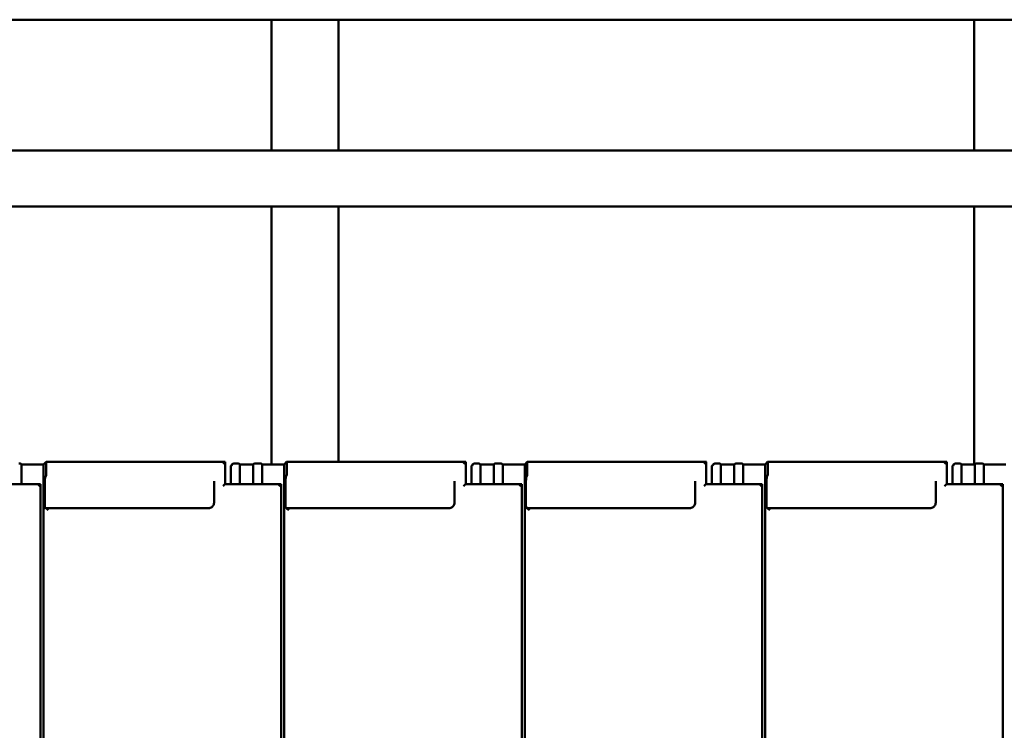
# Model space of a CAD drawing. Header units: millimetres. Extents: x 200 to 13555, y -185 to 8310.
# Tile 41 of 94: x 3955 to 4835, y 6157 to 6792. Entities that reach past the tile are written whole.
import ezdxf

# ---------------------------------------------------------------- set-up
doc = ezdxf.new("R2010")
doc.units = ezdxf.units.MM
doc.header["$LTSCALE"] = 10
doc.layers.add('Sichtbare Kanten(DIN)', color=7, linetype='Continuous', lineweight=50)

msp = doc.modelspace()

# ---------------------------------------------------------------- linework, layer by layer
at = {"layer": 'Sichtbare Kanten(DIN)'}
for p, q in [((4180.26, 6791.74), (3611.99, 6791.74)), ((4180.26, 6791.74), (4180.26, 6674.74)), ((4180.26, 6791.74), (4240.26, 6791.74)), ((4240.26, 6791.74), (4240.26, 6674.74)), ((4808.54, 6791.74), (4240.26, 6791.74)), ((4808.54, 6791.74), (4808.54, 6674.74)), ((4808.54, 6791.74), (4868.54, 6791.74)), ((8294.04, 6674.74), (1383.04, 6674.74)), ((8294.04, 6624.74), (1383.04, 6624.74)), ((4180.26, 6624.74), (4180.26, 6394.09)), ((4240.26, 6624.74), (4240.26, 6396.54)), ((4808.54, 6624.74), (4808.54, 6394.09)), ((3956.38, 6394.84), (3957.04, 6394.09)), ((3957.04, 6394.09), (3976.72, 6394.09)), ((3957.04, 6394.09), (3957.04, 6376.69)), ((3976.72, 6394.09), (3978.83, 6396.52)), ((3976.72, 6394.09), (3976.72, 5994.09)), ((4139.02, 6396.54), (3978.85, 6396.54)), ((3979.04, 6394.78), (3979.04, 6386.64)), ((4139.04, 6376.69), (4139.04, 6396.52)), ((4145.3, 6394.29), (4144.04, 6392.83)), ((4144.04, 6392.1), (4144.04, 6392.83)), ((4144.04, 6392.1), (4144.04, 6376.69)), ((4146.89, 6395.06), (4149.39, 6395.06)), ((4151.38, 6394.84), (4152.04, 6394.09)), ((4152.04, 6394.09), (4164.04, 6394.09)), ((4152.04, 6394.09), (4152.04, 6376.69)), ((4164.04, 6394.09), (4164.69, 6394.84)), ((4164.04, 6394.09), (4164.04, 6376.69)), ((4166.68, 6395.06), (4169.39, 6395.06)), ((4171.38, 6394.84), (4172.04, 6394.09)), ((4172.04, 6394.09), (4191.72, 6394.09)), ((4172.04, 6394.09), (4172.04, 6376.69)), ((4191.72, 6394.09), (4193.83, 6396.52)), ((4191.72, 6394.09), (4191.72, 5994.09)), ((4354.02, 6396.54), (4193.85, 6396.54)), ((4194.04, 6394.78), (4194.04, 6386.64)), ((4354.04, 6376.69), (4354.04, 6396.52)), ((4360.3, 6394.29), (4359.04, 6392.83)), ((4359.04, 6392.1), (4359.04, 6392.83)), ((4359.04, 6392.1), (4359.04, 6376.69)), ((4361.89, 6395.06), (4364.39, 6395.06)), ((4366.38, 6394.84), (4367.04, 6394.09)), ((4367.04, 6394.09), (4379.04, 6394.09)), ((4367.04, 6394.09), (4367.04, 6376.69)), ((4379.04, 6394.09), (4379.69, 6394.84)), ((4379.04, 6394.09), (4379.04, 6376.69)), ((4381.68, 6395.06), (4384.39, 6395.06)), ((4386.38, 6394.84), (4387.04, 6394.09)), ((4387.04, 6394.09), (4406.72, 6394.09)), ((4387.04, 6394.09), (4387.04, 6376.69)), ((4406.72, 6394.09), (4408.83, 6396.52)), ((4406.72, 6394.09), (4406.72, 5994.09)), ((4569.02, 6396.54), (4408.85, 6396.54)), ((4409.04, 6394.78), (4409.04, 6386.64)), ((4569.04, 6376.69), (4569.04, 6396.52)), ((4575.3, 6394.29), (4574.04, 6392.83)), ((4574.04, 6392.1), (4574.04, 6392.83)), ((4574.04, 6392.1), (4574.04, 6376.69)), ((4576.89, 6395.06), (4579.39, 6395.06)), ((4581.38, 6394.84), (4582.04, 6394.09)), ((4582.04, 6394.09), (4594.04, 6394.09)), ((4582.04, 6394.09), (4582.04, 6376.69)), ((4594.04, 6394.09), (4594.69, 6394.84)), ((4594.04, 6394.09), (4594.04, 6376.69)), ((4596.68, 6395.06), (4599.39, 6395.06)), ((4601.38, 6394.84), (4602.04, 6394.09)), ((4602.04, 6394.09), (4621.72, 6394.09)), ((4602.04, 6394.09), (4602.04, 6376.69)), ((4621.72, 6394.09), (4623.83, 6396.52)), ((4621.72, 6394.09), (4621.72, 5994.09)), ((4784.02, 6396.54), (4623.85, 6396.54)), ((4624.04, 6394.78), (4624.04, 6386.64)), ((4784.04, 6376.69), (4784.04, 6396.52)), ((4790.3, 6394.29), (4789.04, 6392.83)), ((4789.04, 6392.1), (4789.04, 6392.83)), ((4789.04, 6392.1), (4789.04, 6376.69)), ((4791.89, 6395.06), (4794.39, 6395.06)), ((4796.38, 6394.84), (4797.04, 6394.09)), ((4797.04, 6394.09), (4809.04, 6394.09)), ((4797.04, 6394.09), (4797.04, 6376.69)), ((4809.04, 6394.09), (4809.69, 6394.84)), ((4809.04, 6394.09), (4809.04, 6376.69)), ((4811.68, 6395.06), (4814.39, 6395.06)), ((4816.38, 6394.84), (4817.04, 6394.09)), ((4817.04, 6394.09), (4836.72, 6394.09)), ((4817.04, 6394.09), (4817.04, 6376.69)), ((3978.85, 6384.45), (3978.25, 6383.15)), ((4193.85, 6384.45), (4193.25, 6383.15)), ((4408.85, 6384.45), (4408.25, 6383.15)), ((4623.85, 6384.45), (4623.25, 6383.15)), ((3974.02, 6376.69), (3924.02, 6376.69)), ((3974.04, 5997.2), (3974.04, 6376.67)), ((3977.77, 6377.67), (3977.77, 6359.34)), ((4129.04, 6379.41), (4129.04, 6360.03)), ((4189.02, 6376.69), (4139.02, 6376.69)), ((4189.04, 5997.2), (4189.04, 6376.67)), ((4192.77, 6377.67), (4192.77, 6359.34)), ((4344.04, 6379.41), (4344.04, 6360.03)), ((4404.02, 6376.69), (4354.02, 6376.69)), ((4404.04, 5997.2), (4404.04, 6376.67)), ((4407.77, 6377.67), (4407.77, 6359.34)), ((4559.04, 6379.41), (4559.04, 6360.03)), ((4619.02, 6376.69), (4569.02, 6376.69)), ((4619.04, 5997.2), (4619.04, 6376.67)), ((4622.77, 6377.67), (4622.77, 6359.34)), ((4774.04, 6379.41), (4774.04, 6360.03)), ((4834.02, 6376.69), (4784.02, 6376.69)), ((4834.04, 5997.2), (4834.04, 6376.67)), ((3978.25, 6354.95), (3978.85, 6355.05)), ((4124.04, 6355.05), (3978.85, 6355.05)), ((4193.25, 6354.95), (4193.85, 6355.05)), ((4339.04, 6355.05), (4193.85, 6355.05)), ((4408.25, 6354.95), (4408.85, 6355.05)), ((4554.04, 6355.05), (4408.85, 6355.05)), ((4623.25, 6354.95), (4623.85, 6355.05)), ((4769.04, 6355.05), (4623.85, 6355.05))]:
    msp.add_line(p, q, dxfattribs=at)
for centre, major_axis, ratio, start_param, end_param in [((3954.39, 6394.82), (2, 0), 0.121869, 0.10472, 1.570796), ((3978.83, 6394.54), (-0.03, -2), 0.104304, 1.69432, 3.265116), ((4137.04, 6394.54), (2, 2), 0.061163, 6.222099, 7.792895), ((4146.68, 6392.83), (0.79, 2.12), 0.866961, 0.404989, 1.871065), ((4146.89, 6393.08), (-2.01, 0), 0.987109, 4.712389, 4.817109), ((4149.39, 6394.82), (2, 0), 0.121869, 0.10472, 1.570796), ((4166.68, 6394.82), (-2, 0), 0.121869, 4.712389, 6.178466), ((4169.39, 6394.82), (2, 0), 0.121869, 0.10472, 1.570796), ((4193.83, 6394.54), (-0.03, -2), 0.104304, 1.69432, 3.265116), ((4352.04, 6394.54), (2, 2), 0.061163, 6.222099, 7.792895), ((4361.68, 6392.83), (0.79, 2.12), 0.866961, 0.404989, 1.871065), ((4361.89, 6393.08), (-2.01, 0), 0.987109, 4.712389, 4.817109), ((4364.39, 6394.82), (2, 0), 0.121869, 0.10472, 1.570796), ((4381.68, 6394.82), (-2, 0), 0.121869, 4.712389, 6.178466), ((4384.39, 6394.82), (2, 0), 0.121869, 0.10472, 1.570796), ((4408.83, 6394.54), (-0.03, -2), 0.104304, 1.69432, 3.265116), ((4567.04, 6394.54), (2, 2), 0.061163, 6.222099, 7.792895), ((4576.68, 6392.83), (0.79, 2.12), 0.866961, 0.404989, 1.871065), ((4576.89, 6393.08), (-2.01, 0), 0.987109, 4.712389, 4.817109), ((4579.39, 6394.82), (2, 0), 0.121869, 0.10472, 1.570796), ((4596.68, 6394.82), (-2, 0), 0.121869, 4.712389, 6.178466), ((4599.39, 6394.82), (2, 0), 0.121869, 0.10472, 1.570796), ((4623.83, 6394.54), (-0.03, -2), 0.104304, 1.69432, 3.265116), ((4782.04, 6394.54), (2, 2), 0.061163, 6.222099, 7.792895), ((4791.68, 6392.83), (0.79, 2.12), 0.866961, 0.404989, 1.871065), ((4791.89, 6393.08), (-2.01, 0), 0.987109, 4.712389, 4.817109), ((4794.39, 6394.82), (2, 0), 0.121869, 0.10472, 1.570796), ((4811.68, 6394.82), (-2, 0), 0.121869, 4.712389, 6.178466), ((4814.39, 6394.82), (2, 0), 0.121869, 0.10472, 1.570796), ((3978.3, 6378.28), (-0.06, -5), 0.104304, 3.369836, 4.835913), ((3978.83, 6386.4), (-0.03, -2), 0.104304, 0.228243, 1.69432), ((4193.3, 6378.28), (-0.06, -5), 0.104304, 3.369836, 4.835913), ((4193.83, 6386.4), (-0.03, -2), 0.104304, 0.228243, 1.69432), ((4408.3, 6378.28), (-0.06, -5), 0.104304, 3.369836, 4.835913), ((4408.83, 6386.4), (-0.03, -2), 0.104304, 0.228243, 1.69432), ((4623.3, 6378.28), (-0.06, -5), 0.104304, 3.369836, 4.835913), ((4623.83, 6386.4), (-0.03, -2), 0.104304, 0.228243, 1.69432), ((3972.04, 6374.69), (2, 2), 0.061163, 6.222099, 7.792895), ((4137.04, 6374.69), (-2, -2), 0.061163, 3.202679, 4.651302), ((4187.04, 6374.69), (2, 2), 0.061163, 6.222099, 7.792895), ((4352.04, 6374.69), (-2, -2), 0.061163, 3.202679, 4.651302), ((4402.04, 6374.69), (2, 2), 0.061163, 6.222099, 7.792895), ((4567.04, 6374.69), (-2, -2), 0.061163, 3.202679, 4.651302), ((4617.04, 6374.69), (2, 2), 0.061163, 6.222099, 7.792895), ((4782.04, 6374.69), (-2, -2), 0.061163, 3.202679, 4.651302), ((4832.04, 6374.69), (2, 2), 0.061163, 6.222099, 7.792895), ((3978.3, 6359.95), (-0.06, -5), 0.104304, 4.835913, 6.301989), ((3980.84, 6353.05), (-2, 2), 0.061163, 4.773475, 6.239552), ((4193.3, 6359.95), (-0.06, -5), 0.104304, 4.835913, 6.301989), ((4195.84, 6353.05), (-2, 2), 0.061163, 4.773475, 6.239552), ((4408.3, 6359.95), (-0.06, -5), 0.104304, 4.835913, 6.301989), ((4410.84, 6353.05), (-2, 2), 0.061163, 4.773475, 6.239552), ((4623.3, 6359.95), (-0.06, -5), 0.104304, 4.835913, 6.301989), ((4625.84, 6353.05), (-2, 2), 0.061163, 4.773475, 6.239552)]:
    msp.add_ellipse(centre, major_axis=major_axis, ratio=ratio, start_param=start_param, end_param=end_param, dxfattribs=at)
for points in [[(4129.04, 6360.03), (4129.04, 6359.51), (4128.95, 6358.99), (4128.63, 6358), (4128.39, 6357.53), (4127.77, 6356.68), (4127.4, 6356.31), (4126.55, 6355.69), (4126.08, 6355.45), (4125.08, 6355.13), (4124.56, 6355.05), (4124.04, 6355.05)], [(4344.04, 6360.03), (4344.04, 6359.51), (4343.95, 6358.99), (4343.63, 6358), (4343.39, 6357.53), (4342.77, 6356.68), (4342.4, 6356.31), (4341.55, 6355.69), (4341.08, 6355.45), (4340.08, 6355.13), (4339.56, 6355.05), (4339.04, 6355.05)], [(4559.04, 6360.03), (4559.04, 6359.51), (4558.95, 6358.99), (4558.63, 6358), (4558.39, 6357.53), (4557.77, 6356.68), (4557.4, 6356.31), (4556.55, 6355.69), (4556.08, 6355.45), (4555.08, 6355.13), (4554.56, 6355.05), (4554.04, 6355.05)], [(4774.04, 6360.03), (4774.04, 6359.51), (4773.95, 6358.99), (4773.63, 6358), (4773.39, 6357.53), (4772.77, 6356.68), (4772.4, 6356.31), (4771.55, 6355.69), (4771.08, 6355.45), (4770.08, 6355.13), (4769.56, 6355.05), (4769.04, 6355.05)]]:
    msp.add_open_spline(points, degree=3, knots=[-1.570796, -1.570796, -1.570796, -1.570796, -1.256637, -1.256637, -0.942478, -0.942478, -0.628319, -0.628319, -0.314159, -0.314159, 0, 0, 0, 0], dxfattribs=at)

doc.saveas('drawing.dxf')
